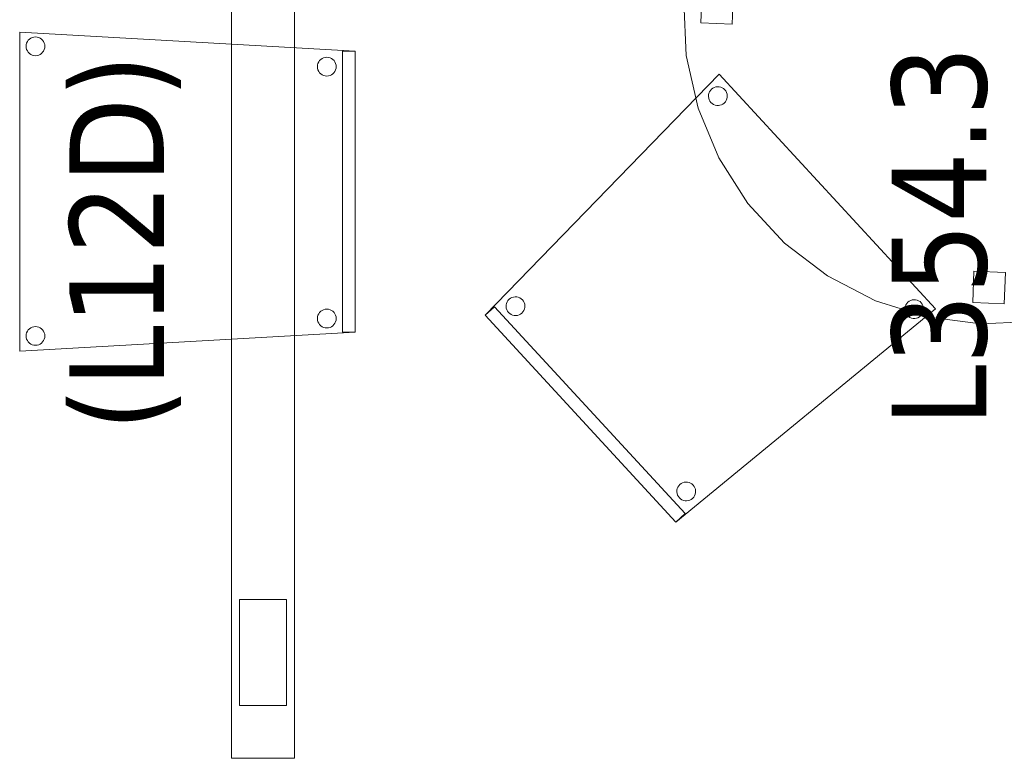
# Model space of a CAD drawing. Header units: metres. Extents: x 397.7 to 427.5, y 12.7 to 28.4.
# Tile 7 of 147: x 401.8 to 403.4, y 20.3 to 21.5. Entities that reach past the tile are written whole.
import ezdxf

# ---------------------------------------------------------------- set-up
doc = ezdxf.new("R2010")
doc.units = ezdxf.units.M
for name, color, linetype, lineweight in [('02_MOBILIARIO', 7, 'Continuous', 18), ('A-DETL-____-MBND', 7, 'Continuous', 18), ('A-DETL-GENF-OTLN', 7, 'Continuous', 18), ('E-LITE-EQPM-IDEN', 7, 'Continuous', 30)]:
    doc.layers.add(name, color=color, linetype=linetype, lineweight=lineweight)
doc.styles.add('Tahoma_4', font='tahoma.ttf', dxfattribs={"height": 0.15})

# ---------------------------------------------------------------- blocks, each defined once
blk = doc.blocks.new('Family - Cadira confident_P3-156578-06_ENLLUMENAT_P3')
at = {"layer": 'A-DETL-____-MBND', "color": 253, "true_color": 0xaaaaaa}
for p, q in [((0, 0.5065), (0.5326, 0.4765)), ((0, 0), (0, 0.5065)), ((0.5326, 0.4765), (0, 0.5065)), ((0, 0.5065), (0, 0)), ((0.0102, 0.4842), (0.0104, 0.4868)), ((0.0104, 0.4868), (0.0102, 0.4842)), ((0.0104, 0.4868), (0.0111, 0.4893)), ((0.0111, 0.4893), (0.0104, 0.4868)), ((0.0111, 0.4893), (0.0122, 0.4917)), ((0.0122, 0.4917), (0.0111, 0.4893)), ((0.0122, 0.4917), (0.0137, 0.4938)), ((0.0137, 0.4938), (0.0122, 0.4917)), ((0.0137, 0.4938), (0.0155, 0.4957)), ((0.0155, 0.4957), (0.0137, 0.4938)), ((0.0155, 0.4957), (0.0176, 0.4972)), ((0.0176, 0.4972), (0.0155, 0.4957)), ((0.0176, 0.4972), (0.02, 0.4983)), ((0.02, 0.4983), (0.0176, 0.4972)), ((0.02, 0.4983), (0.0225, 0.4989)), ((0.0225, 0.4989), (0.02, 0.4983)), ((0.0225, 0.4989), (0.0251, 0.4992)), ((0.0251, 0.4992), (0.0225, 0.4989)), ((0.0251, 0.4992), (0.0277, 0.4989)), ((0.0277, 0.4989), (0.0251, 0.4992)), ((0.0277, 0.4989), (0.0302, 0.4983)), ((0.0302, 0.4983), (0.0277, 0.4989)), ((0.0302, 0.4983), (0.0326, 0.4972)), ((0.0326, 0.4972), (0.0302, 0.4983)), ((0.0326, 0.4972), (0.0347, 0.4957)), ((0.0347, 0.4957), (0.0326, 0.4972)), ((0.0347, 0.4957), (0.0365, 0.4938)), ((0.0365, 0.4938), (0.0347, 0.4957)), ((0.0365, 0.4938), (0.038, 0.4917)), ((0.038, 0.4917), (0.0365, 0.4938)), ((0.038, 0.4917), (0.0391, 0.4893)), ((0.0391, 0.4893), (0.038, 0.4917)), ((0.0391, 0.4893), (0.0398, 0.4868)), ((0.0398, 0.4868), (0.0391, 0.4893)), ((0.0398, 0.4868), (0.04, 0.4842)), ((0.04, 0.4842), (0.0398, 0.4868)), ((0.0104, 0.4816), (0.0102, 0.4842)), ((0.0102, 0.4842), (0.0104, 0.4816)), ((0.0111, 0.4791), (0.0104, 0.4816)), ((0.0104, 0.4816), (0.0111, 0.4791)), ((0.0122, 0.4768), (0.0111, 0.4791)), ((0.0111, 0.4791), (0.0122, 0.4768)), ((0.0136, 0.4746), (0.0122, 0.4768)), ((0.0122, 0.4768), (0.0136, 0.4746)), ((0.0155, 0.4728), (0.0136, 0.4746)), ((0.0136, 0.4746), (0.0155, 0.4728)), ((0.0176, 0.4713), (0.0155, 0.4728)), ((0.0155, 0.4728), (0.0176, 0.4713)), ((0.02, 0.4702), (0.0176, 0.4713)), ((0.0176, 0.4713), (0.02, 0.4702)), ((0.0225, 0.4695), (0.02, 0.4702)), ((0.02, 0.4702), (0.0225, 0.4695)), ((0.0251, 0.4693), (0.0225, 0.4695)), ((0.0225, 0.4695), (0.0251, 0.4693)), ((0.0277, 0.4695), (0.0251, 0.4693)), ((0.0251, 0.4693), (0.0277, 0.4695)), ((0.0302, 0.4702), (0.0277, 0.4695)), ((0.0277, 0.4695), (0.0302, 0.4702)), ((0.0326, 0.4713), (0.0302, 0.4702)), ((0.0302, 0.4702), (0.0326, 0.4713)), ((0.0347, 0.4728), (0.0326, 0.4713)), ((0.0326, 0.4713), (0.0347, 0.4728)), ((0.0365, 0.4746), (0.0347, 0.4728)), ((0.0347, 0.4728), (0.0365, 0.4746)), ((0.038, 0.4767), (0.0365, 0.4746)), ((0.0365, 0.4746), (0.038, 0.4767)), ((0.0391, 0.4791), (0.038, 0.4767)), ((0.038, 0.4767), (0.0391, 0.4791)), ((0.0398, 0.4816), (0.0391, 0.4791)), ((0.0391, 0.4791), (0.0398, 0.4816)), ((0.04, 0.4842), (0.0398, 0.4816)), ((0.0398, 0.4816), (0.04, 0.4842)), ((0.5126, 0.03), (0.5126, 0.4765)), ((0.5126, 0.4765), (0.5326, 0.4765)), ((0.5126, 0.4765), (0.5126, 0.03)), ((0.5326, 0.4765), (0.5126, 0.4765)), ((0.5326, 0.4765), (0.5326, 0.03)), ((0.5326, 0.03), (0.5326, 0.4765)), ((0.5326, 0.4765), (0.5326, 0.03)), ((0.5326, 0.03), (0.5326, 0.4765)), ((0.4726, 0.4519), (0.4728, 0.4545)), ((0.4728, 0.4545), (0.4726, 0.4519)), ((0.4728, 0.4545), (0.4735, 0.457)), ((0.4735, 0.457), (0.4728, 0.4545)), ((0.4735, 0.457), (0.4746, 0.4593)), ((0.4746, 0.4593), (0.4735, 0.457)), ((0.4746, 0.4593), (0.4761, 0.4615)), ((0.4761, 0.4615), (0.4746, 0.4593)), ((0.4761, 0.4615), (0.4779, 0.4633)), ((0.4779, 0.4633), (0.4761, 0.4615)), ((0.4779, 0.4633), (0.48, 0.4648)), ((0.48, 0.4648), (0.4779, 0.4633)), ((0.48, 0.4648), (0.4824, 0.4659)), ((0.4824, 0.4659), (0.48, 0.4648)), ((0.4824, 0.4659), (0.4849, 0.4666)), ((0.4849, 0.4666), (0.4824, 0.4659)), ((0.4849, 0.4666), (0.4875, 0.4668)), ((0.4875, 0.4668), (0.4849, 0.4666)), ((0.4875, 0.4668), (0.4901, 0.4666)), ((0.4901, 0.4666), (0.4875, 0.4668)), ((0.4901, 0.4666), (0.4926, 0.4659)), ((0.4926, 0.4659), (0.4901, 0.4666)), ((0.4926, 0.4659), (0.495, 0.4648)), ((0.495, 0.4648), (0.4926, 0.4659)), ((0.495, 0.4648), (0.4971, 0.4633)), ((0.4971, 0.4633), (0.495, 0.4648)), ((0.4971, 0.4633), (0.499, 0.4615)), ((0.499, 0.4615), (0.4971, 0.4633)), ((0.499, 0.4615), (0.5004, 0.4593)), ((0.5004, 0.4593), (0.499, 0.4615)), ((0.5004, 0.4593), (0.5015, 0.457)), ((0.5015, 0.457), (0.5004, 0.4593)), ((0.5015, 0.457), (0.5022, 0.4544)), ((0.5022, 0.4544), (0.5015, 0.457)), ((0.5022, 0.4544), (0.5024, 0.4519)), ((0.5024, 0.4519), (0.5022, 0.4544)), ((0.4728, 0.4493), (0.4726, 0.4519)), ((0.4726, 0.4519), (0.4728, 0.4493)), ((0.4735, 0.4468), (0.4728, 0.4493)), ((0.4728, 0.4493), (0.4735, 0.4468)), ((0.4746, 0.4444), (0.4735, 0.4468)), ((0.4735, 0.4468), (0.4746, 0.4444)), ((0.4761, 0.4423), (0.4746, 0.4444)), ((0.4746, 0.4444), (0.4761, 0.4423)), ((0.4779, 0.4404), (0.4761, 0.4423)), ((0.4761, 0.4423), (0.4779, 0.4404)), ((0.48, 0.4389), (0.4779, 0.4404)), ((0.4779, 0.4404), (0.48, 0.4389)), ((0.4824, 0.4378), (0.48, 0.4389)), ((0.48, 0.4389), (0.4824, 0.4378)), ((0.4849, 0.4372), (0.4824, 0.4378)), ((0.4824, 0.4378), (0.4849, 0.4372)), ((0.4926, 0.4378), (0.4901, 0.4372)), ((0.4901, 0.4372), (0.4926, 0.4378)), ((0.495, 0.4389), (0.4926, 0.4378)), ((0.4926, 0.4378), (0.495, 0.4389)), ((0.4971, 0.4404), (0.495, 0.4389)), ((0.495, 0.4389), (0.4971, 0.4404)), ((0.4989, 0.4423), (0.4971, 0.4404)), ((0.4971, 0.4404), (0.4989, 0.4423)), ((0.5004, 0.4444), (0.4989, 0.4423)), ((0.4989, 0.4423), (0.5004, 0.4444)), ((0.5015, 0.4467), (0.5004, 0.4444)), ((0.5004, 0.4444), (0.5015, 0.4467)), ((0.5022, 0.4493), (0.5015, 0.4467)), ((0.5015, 0.4467), (0.5022, 0.4493)), ((0.5024, 0.4519), (0.5022, 0.4493)), ((0.5022, 0.4493), (0.5024, 0.4519)), ((0.4875, 0.4369), (0.4849, 0.4372)), ((0.4849, 0.4372), (0.4875, 0.4369)), ((0.4901, 0.4372), (0.4875, 0.4369)), ((0.4875, 0.4369), (0.4901, 0.4372)), ((0.4761, 0.0615), (0.4779, 0.0633)), ((0.4779, 0.0633), (0.4761, 0.0615)), ((0.4779, 0.0633), (0.48, 0.0648)), ((0.48, 0.0648), (0.4779, 0.0633)), ((0.48, 0.0648), (0.4824, 0.0659)), ((0.4824, 0.0659), (0.48, 0.0648)), ((0.4824, 0.0659), (0.4849, 0.0666)), ((0.4849, 0.0666), (0.4824, 0.0659)), ((0.4849, 0.0666), (0.4875, 0.0668)), ((0.4875, 0.0668), (0.4849, 0.0666)), ((0.4875, 0.0668), (0.4901, 0.0666)), ((0.4901, 0.0666), (0.4875, 0.0668)), ((0.4901, 0.0666), (0.4926, 0.0659)), ((0.4926, 0.0659), (0.4901, 0.0666)), ((0.4926, 0.0659), (0.495, 0.0648)), ((0.495, 0.0648), (0.4926, 0.0659)), ((0.495, 0.0648), (0.4971, 0.0633)), ((0.4971, 0.0633), (0.495, 0.0648)), ((0.4971, 0.0633), (0.499, 0.0615)), ((0.499, 0.0615), (0.4971, 0.0633)), ((0.4726, 0.0519), (0.4728, 0.0545)), ((0.4728, 0.0545), (0.4726, 0.0519)), ((0.4728, 0.0493), (0.4726, 0.0519)), ((0.4726, 0.0519), (0.4728, 0.0493)), ((0.4728, 0.0545), (0.4735, 0.057)), ((0.4735, 0.057), (0.4728, 0.0545)), ((0.4735, 0.0468), (0.4728, 0.0493)), ((0.4728, 0.0493), (0.4735, 0.0468)), ((0.4735, 0.057), (0.4746, 0.0593)), ((0.4746, 0.0593), (0.4735, 0.057)), ((0.4746, 0.0593), (0.4761, 0.0615)), ((0.4761, 0.0615), (0.4746, 0.0593)), ((0.499, 0.0615), (0.5004, 0.0593)), ((0.5004, 0.0593), (0.499, 0.0615)), ((0.5004, 0.0593), (0.5015, 0.057)), ((0.5015, 0.057), (0.5004, 0.0593)), ((0.5015, 0.057), (0.5022, 0.0544)), ((0.5022, 0.0544), (0.5015, 0.057)), ((0.5022, 0.0493), (0.5015, 0.0467)), ((0.5015, 0.0467), (0.5022, 0.0493)), ((0.5022, 0.0544), (0.5024, 0.0519)), ((0.5024, 0.0519), (0.5022, 0.0544)), ((0.5024, 0.0519), (0.5022, 0.0493)), ((0.5022, 0.0493), (0.5024, 0.0519)), ((0.0111, 0.0293), (0.0122, 0.0317)), ((0.0122, 0.0317), (0.0111, 0.0293)), ((0.0122, 0.0317), (0.0137, 0.0338)), ((0.0137, 0.0338), (0.0122, 0.0317)), ((0.0137, 0.0338), (0.0155, 0.0357)), ((0.0155, 0.0357), (0.0137, 0.0338)), ((0.0155, 0.0357), (0.0176, 0.0372)), ((0.0176, 0.0372), (0.0155, 0.0357)), ((0.0176, 0.0372), (0.02, 0.0383)), ((0.02, 0.0383), (0.0176, 0.0372)), ((0.02, 0.0383), (0.0225, 0.0389)), ((0.0225, 0.0389), (0.02, 0.0383)), ((0.0225, 0.0389), (0.0251, 0.0392)), ((0.0251, 0.0392), (0.0225, 0.0389)), ((0.0251, 0.0392), (0.0277, 0.0389)), ((0.0277, 0.0389), (0.0251, 0.0392)), ((0.0277, 0.0389), (0.0302, 0.0383)), ((0.0302, 0.0383), (0.0277, 0.0389)), ((0.0302, 0.0383), (0.0326, 0.0372)), ((0.0326, 0.0372), (0.0302, 0.0383)), ((0.0326, 0.0372), (0.0347, 0.0357)), ((0.0347, 0.0357), (0.0326, 0.0372)), ((0.0347, 0.0357), (0.0365, 0.0338)), ((0.0365, 0.0338), (0.0347, 0.0357)), ((0.0365, 0.0338), (0.038, 0.0317)), ((0.038, 0.0317), (0.0365, 0.0338)), ((0.038, 0.0317), (0.0391, 0.0293)), ((0.0391, 0.0293), (0.038, 0.0317)), ((0.4746, 0.0444), (0.4735, 0.0468)), ((0.4735, 0.0468), (0.4746, 0.0444)), ((0.4761, 0.0423), (0.4746, 0.0444)), ((0.4746, 0.0444), (0.4761, 0.0423)), ((0.4779, 0.0404), (0.4761, 0.0423)), ((0.4761, 0.0423), (0.4779, 0.0404)), ((0.48, 0.0389), (0.4779, 0.0404)), ((0.4779, 0.0404), (0.48, 0.0389)), ((0.4824, 0.0378), (0.48, 0.0389)), ((0.48, 0.0389), (0.4824, 0.0378)), ((0.4849, 0.0372), (0.4824, 0.0378)), ((0.4824, 0.0378), (0.4849, 0.0372)), ((0.4875, 0.0369), (0.4849, 0.0372)), ((0.4849, 0.0372), (0.4875, 0.0369)), ((0.4901, 0.0372), (0.4875, 0.0369)), ((0.4875, 0.0369), (0.4901, 0.0372)), ((0.4926, 0.0378), (0.4901, 0.0372)), ((0.4901, 0.0372), (0.4926, 0.0378)), ((0.495, 0.0389), (0.4926, 0.0378)), ((0.4926, 0.0378), (0.495, 0.0389)), ((0.4971, 0.0404), (0.495, 0.0389)), ((0.495, 0.0389), (0.4971, 0.0404)), ((0.4989, 0.0423), (0.4971, 0.0404)), ((0.4971, 0.0404), (0.4989, 0.0423)), ((0.5004, 0.0444), (0.4989, 0.0423)), ((0.4989, 0.0423), (0.5004, 0.0444)), ((0.5015, 0.0467), (0.5004, 0.0444)), ((0.5004, 0.0444), (0.5015, 0.0467)), ((0.5326, 0.03), (0, 0)), ((0, 0), (0.5326, 0.03)), ((0.0102, 0.0242), (0.0104, 0.0268)), ((0.0104, 0.0268), (0.0102, 0.0242)), ((0.0104, 0.0216), (0.0102, 0.0242)), ((0.0102, 0.0242), (0.0104, 0.0216)), ((0.0104, 0.0268), (0.0111, 0.0293)), ((0.0111, 0.0293), (0.0104, 0.0268)), ((0.0111, 0.0191), (0.0104, 0.0216)), ((0.0104, 0.0216), (0.0111, 0.0191)), ((0.0122, 0.0168), (0.0111, 0.0191)), ((0.0111, 0.0191), (0.0122, 0.0168)), ((0.0136, 0.0146), (0.0122, 0.0168)), ((0.0122, 0.0168), (0.0136, 0.0146)), ((0.038, 0.0167), (0.0365, 0.0146)), ((0.0365, 0.0146), (0.038, 0.0167)), ((0.0391, 0.0191), (0.038, 0.0167)), ((0.038, 0.0167), (0.0391, 0.0191)), ((0.0391, 0.0293), (0.0398, 0.0268)), ((0.0398, 0.0268), (0.0391, 0.0293)), ((0.0398, 0.0216), (0.0391, 0.0191)), ((0.0391, 0.0191), (0.0398, 0.0216)), ((0.0398, 0.0268), (0.04, 0.0242)), ((0.04, 0.0242), (0.0398, 0.0268)), ((0.04, 0.0242), (0.0398, 0.0216)), ((0.0398, 0.0216), (0.04, 0.0242)), ((0.5326, 0.03), (0.5126, 0.03)), ((0.5126, 0.03), (0.5326, 0.03)), ((0.0155, 0.0128), (0.0136, 0.0146)), ((0.0136, 0.0146), (0.0155, 0.0128)), ((0.0176, 0.0113), (0.0155, 0.0128)), ((0.0155, 0.0128), (0.0176, 0.0113)), ((0.02, 0.0102), (0.0176, 0.0113)), ((0.0176, 0.0113), (0.02, 0.0102)), ((0.0225, 0.0095), (0.02, 0.0102)), ((0.02, 0.0102), (0.0225, 0.0095)), ((0.0251, 0.0093), (0.0225, 0.0095)), ((0.0225, 0.0095), (0.0251, 0.0093)), ((0.0277, 0.0095), (0.0251, 0.0093)), ((0.0251, 0.0093), (0.0277, 0.0095)), ((0.0302, 0.0102), (0.0277, 0.0095)), ((0.0277, 0.0095), (0.0302, 0.0102)), ((0.0326, 0.0113), (0.0302, 0.0102)), ((0.0302, 0.0102), (0.0326, 0.0113)), ((0.0347, 0.0128), (0.0326, 0.0113)), ((0.0326, 0.0113), (0.0347, 0.0128)), ((0.0365, 0.0146), (0.0347, 0.0128)), ((0.0347, 0.0128), (0.0365, 0.0146))]:
    blk.add_line(p, q, dxfattribs=at)
blk = doc.blocks.new('Family - Cadira confident_P3-156783-06_ENLLUMENAT_P3')
at = {"layer": 'A-DETL-____-MBND', "color": 253, "true_color": 0xaaaaaa}
for p, q in [((0, 0.3284), (0.3713, 0.7113)), ((0.3713, 0.7113), (0, 0.3284)), ((0.3713, 0.7113), (0.7146, 0.3389)), ((0.7146, 0.3389), (0.3713, 0.7113)), ((0.3592, 0.6875), (0.3612, 0.6891)), ((0.3612, 0.6891), (0.3592, 0.6875)), ((0.3612, 0.6891), (0.3635, 0.6903)), ((0.3635, 0.6903), (0.3612, 0.6891)), ((0.3635, 0.6903), (0.366, 0.6911)), ((0.366, 0.6911), (0.3635, 0.6903)), ((0.366, 0.6911), (0.3686, 0.6914)), ((0.3686, 0.6914), (0.366, 0.6911)), ((0.3686, 0.6914), (0.3712, 0.6913)), ((0.3712, 0.6913), (0.3686, 0.6914)), ((0.3712, 0.6913), (0.3738, 0.6908)), ((0.3738, 0.6908), (0.3712, 0.6913)), ((0.3738, 0.6908), (0.3762, 0.6898)), ((0.3762, 0.6898), (0.3738, 0.6908)), ((0.3762, 0.6898), (0.3784, 0.6884)), ((0.3784, 0.6884), (0.3762, 0.6898)), ((0.3784, 0.6884), (0.3803, 0.6866)), ((0.3803, 0.6866), (0.3784, 0.6884)), ((0.3544, 0.6758), (0.3545, 0.6784)), ((0.3545, 0.6784), (0.3544, 0.6758)), ((0.3547, 0.6733), (0.3544, 0.6758)), ((0.3544, 0.6758), (0.3547, 0.6733)), ((0.3545, 0.6784), (0.355, 0.681)), ((0.355, 0.681), (0.3545, 0.6784)), ((0.3555, 0.6708), (0.3547, 0.6733)), ((0.3547, 0.6733), (0.3555, 0.6708)), ((0.355, 0.681), (0.356, 0.6834)), ((0.356, 0.6834), (0.355, 0.681)), ((0.356, 0.6834), (0.3574, 0.6856)), ((0.3574, 0.6856), (0.356, 0.6834)), ((0.3574, 0.6856), (0.3592, 0.6875)), ((0.3592, 0.6875), (0.3574, 0.6856)), ((0.3803, 0.6866), (0.3819, 0.6846)), ((0.3819, 0.6846), (0.3803, 0.6866)), ((0.3819, 0.6846), (0.3831, 0.6823)), ((0.3831, 0.6823), (0.3819, 0.6846)), ((0.3836, 0.6721), (0.3826, 0.6697)), ((0.3826, 0.6697), (0.3836, 0.6721)), ((0.3831, 0.6823), (0.3839, 0.6798)), ((0.3839, 0.6798), (0.3831, 0.6823)), ((0.3841, 0.6746), (0.3836, 0.6721)), ((0.3836, 0.6721), (0.3841, 0.6746)), ((0.3839, 0.6798), (0.3842, 0.6772)), ((0.3842, 0.6772), (0.3839, 0.6798)), ((0.3842, 0.6772), (0.3841, 0.6746)), ((0.3841, 0.6746), (0.3842, 0.6772)), ((0.3567, 0.6685), (0.3555, 0.6708)), ((0.3555, 0.6708), (0.3567, 0.6685)), ((0.3583, 0.6664), (0.3567, 0.6685)), ((0.3567, 0.6685), (0.3583, 0.6664)), ((0.3602, 0.6647), (0.3583, 0.6664)), ((0.3583, 0.6664), (0.3602, 0.6647)), ((0.3624, 0.6633), (0.3602, 0.6647)), ((0.3602, 0.6647), (0.3624, 0.6633)), ((0.3648, 0.6623), (0.3624, 0.6633)), ((0.3624, 0.6633), (0.3648, 0.6623)), ((0.3674, 0.6617), (0.3648, 0.6623)), ((0.3648, 0.6623), (0.3674, 0.6617)), ((0.37, 0.6616), (0.3674, 0.6617)), ((0.3674, 0.6617), (0.37, 0.6616)), ((0.3726, 0.6619), (0.37, 0.6616)), ((0.37, 0.6616), (0.3726, 0.6619)), ((0.375, 0.6627), (0.3726, 0.6619)), ((0.3726, 0.6619), (0.375, 0.6627)), ((0.3773, 0.6639), (0.375, 0.6627)), ((0.375, 0.6627), (0.3773, 0.6639)), ((0.3794, 0.6655), (0.3773, 0.6639)), ((0.3773, 0.6639), (0.3794, 0.6655)), ((0.3812, 0.6675), (0.3794, 0.6655)), ((0.3794, 0.6655), (0.3812, 0.6675)), ((0.3826, 0.6697), (0.3812, 0.6675)), ((0.3812, 0.6675), (0.3826, 0.6697)), ((0.0331, 0.3422), (0.0332, 0.3448)), ((0.0332, 0.3448), (0.0331, 0.3422)), ((0.0332, 0.3448), (0.0337, 0.3473)), ((0.0337, 0.3473), (0.0332, 0.3448)), ((0.0337, 0.3473), (0.0347, 0.3497)), ((0.0347, 0.3497), (0.0337, 0.3473)), ((0.0347, 0.3497), (0.0361, 0.3519)), ((0.0361, 0.3519), (0.0347, 0.3497)), ((0.0361, 0.3519), (0.0379, 0.3538)), ((0.0379, 0.3538), (0.0361, 0.3519)), ((0.0379, 0.3538), (0.0399, 0.3554)), ((0.0399, 0.3554), (0.0379, 0.3538)), ((0.0399, 0.3554), (0.0422, 0.3566)), ((0.0422, 0.3566), (0.0399, 0.3554)), ((0.0422, 0.3566), (0.0447, 0.3574)), ((0.0447, 0.3574), (0.0422, 0.3566)), ((0.0447, 0.3574), (0.0473, 0.3578)), ((0.0473, 0.3578), (0.0447, 0.3574)), ((0.0473, 0.3578), (0.0499, 0.3577)), ((0.0499, 0.3577), (0.0473, 0.3578)), ((0.0499, 0.3577), (0.0524, 0.3571)), ((0.0524, 0.3571), (0.0499, 0.3577)), ((0.0524, 0.3571), (0.0549, 0.3561)), ((0.0549, 0.3561), (0.0524, 0.3571)), ((0.0549, 0.3561), (0.0571, 0.3547)), ((0.0571, 0.3547), (0.0549, 0.3561)), ((0.0571, 0.3547), (0.059, 0.353)), ((0.059, 0.353), (0.0571, 0.3547)), ((0.059, 0.353), (0.0606, 0.3509)), ((0.0606, 0.3509), (0.059, 0.353)), ((0.0606, 0.3509), (0.0618, 0.3486)), ((0.0618, 0.3486), (0.0606, 0.3509)), ((0.0618, 0.3486), (0.0626, 0.3461)), ((0.0626, 0.3461), (0.0618, 0.3486)), ((0.0626, 0.3461), (0.0629, 0.3435)), ((0.0629, 0.3435), (0.0626, 0.3461)), ((0.6668, 0.3427), (0.6678, 0.3451)), ((0.6678, 0.3451), (0.6668, 0.3427)), ((0.6678, 0.3451), (0.6691, 0.3473)), ((0.6691, 0.3473), (0.6678, 0.3451)), ((0.6691, 0.3473), (0.6709, 0.3492)), ((0.6709, 0.3492), (0.6691, 0.3473)), ((0.6709, 0.3492), (0.673, 0.3508)), ((0.673, 0.3508), (0.6709, 0.3492)), ((0.673, 0.3508), (0.6753, 0.352)), ((0.6753, 0.352), (0.673, 0.3508)), ((0.6753, 0.352), (0.6778, 0.3528)), ((0.6778, 0.3528), (0.6753, 0.352)), ((0.6778, 0.3528), (0.6803, 0.3532)), ((0.6803, 0.3532), (0.6778, 0.3528)), ((0.6803, 0.3532), (0.6829, 0.3531)), ((0.6829, 0.3531), (0.6803, 0.3532)), ((0.6829, 0.3531), (0.6855, 0.3525)), ((0.6855, 0.3525), (0.6829, 0.3531)), ((0.6855, 0.3525), (0.6879, 0.3515)), ((0.6879, 0.3515), (0.6855, 0.3525)), ((0.6879, 0.3515), (0.6901, 0.3501)), ((0.6901, 0.3501), (0.6879, 0.3515)), ((0.6901, 0.3501), (0.692, 0.3484)), ((0.692, 0.3484), (0.6901, 0.3501)), ((0.692, 0.3484), (0.6936, 0.3463)), ((0.6936, 0.3463), (0.692, 0.3484)), ((0.6936, 0.3463), (0.6948, 0.344)), ((0.6948, 0.344), (0.6936, 0.3463)), ((0.6948, 0.344), (0.6956, 0.3415)), ((0.6956, 0.3415), (0.6948, 0.344)), ((0, 0.3284), (0.0147, 0.3419)), ((0.0147, 0.3419), (0, 0.3284)), ((0.3026, 0), (0, 0.3284)), ((0, 0.3284), (0.3026, 0)), ((0.3026, 0), (0, 0.3284)), ((0, 0.3284), (0.3026, 0)), ((0.0147, 0.3419), (0.3173, 0.0136)), ((0.3173, 0.0136), (0.0147, 0.3419)), ((0.0334, 0.3396), (0.0331, 0.3422)), ((0.0331, 0.3422), (0.0334, 0.3396)), ((0.0342, 0.3371), (0.0334, 0.3396)), ((0.0334, 0.3396), (0.0342, 0.3371)), ((0.0354, 0.3348), (0.0342, 0.3371)), ((0.0342, 0.3371), (0.0354, 0.3348)), ((0.037, 0.3327), (0.0354, 0.3348)), ((0.0354, 0.3348), (0.037, 0.3327)), ((0.0389, 0.331), (0.037, 0.3327)), ((0.037, 0.3327), (0.0389, 0.331)), ((0.0411, 0.3296), (0.0389, 0.331)), ((0.0389, 0.331), (0.0411, 0.3296)), ((0.0435, 0.3286), (0.0411, 0.3296)), ((0.0411, 0.3296), (0.0435, 0.3286)), ((0.0461, 0.328), (0.0435, 0.3286)), ((0.0435, 0.3286), (0.0461, 0.328)), ((0.0512, 0.3283), (0.0487, 0.3279)), ((0.0487, 0.3279), (0.0512, 0.3283)), ((0.0537, 0.3291), (0.0512, 0.3283)), ((0.0512, 0.3283), (0.0537, 0.3291)), ((0.056, 0.3303), (0.0537, 0.3291)), ((0.0537, 0.3291), (0.056, 0.3303)), ((0.0581, 0.3318), (0.056, 0.3303)), ((0.056, 0.3303), (0.0581, 0.3318)), ((0.0599, 0.3338), (0.0581, 0.3318)), ((0.0581, 0.3318), (0.0599, 0.3338)), ((0.0612, 0.336), (0.0599, 0.3338)), ((0.0599, 0.3338), (0.0612, 0.336)), ((0.0622, 0.3384), (0.0612, 0.336)), ((0.0612, 0.336), (0.0622, 0.3384)), ((0.0628, 0.3409), (0.0622, 0.3384)), ((0.0622, 0.3384), (0.0628, 0.3409)), ((0.0629, 0.3435), (0.0628, 0.3409)), ((0.0628, 0.3409), (0.0629, 0.3435)), ((0.7146, 0.3389), (0.3026, 0)), ((0.3026, 0), (0.7146, 0.3389)), ((0.6661, 0.3376), (0.6662, 0.3402)), ((0.6662, 0.3402), (0.6661, 0.3376)), ((0.6664, 0.335), (0.6661, 0.3376)), ((0.6661, 0.3376), (0.6664, 0.335)), ((0.6662, 0.3402), (0.6668, 0.3427)), ((0.6668, 0.3427), (0.6662, 0.3402)), ((0.6672, 0.3325), (0.6664, 0.335)), ((0.6664, 0.335), (0.6672, 0.3325)), ((0.6684, 0.3302), (0.6672, 0.3325)), ((0.6672, 0.3325), (0.6684, 0.3302)), ((0.67, 0.3281), (0.6684, 0.3302)), ((0.6684, 0.3302), (0.67, 0.3281)), ((0.6929, 0.3292), (0.6911, 0.3273)), ((0.6911, 0.3273), (0.6929, 0.3292)), ((0.6943, 0.3314), (0.6929, 0.3292)), ((0.6929, 0.3292), (0.6943, 0.3314)), ((0.6953, 0.3338), (0.6943, 0.3314)), ((0.6943, 0.3314), (0.6953, 0.3338)), ((0.6958, 0.3363), (0.6953, 0.3338)), ((0.6953, 0.3338), (0.6958, 0.3363)), ((0.6956, 0.3415), (0.6959, 0.3389)), ((0.6959, 0.3389), (0.6956, 0.3415)), ((0.6959, 0.3389), (0.6958, 0.3363)), ((0.6958, 0.3363), (0.6959, 0.3389)), ((0.0487, 0.3279), (0.0461, 0.328)), ((0.0461, 0.328), (0.0487, 0.3279)), ((0.672, 0.3264), (0.67, 0.3281)), ((0.67, 0.3281), (0.672, 0.3264)), ((0.6742, 0.325), (0.672, 0.3264)), ((0.672, 0.3264), (0.6742, 0.325)), ((0.6766, 0.324), (0.6742, 0.325)), ((0.6742, 0.325), (0.6766, 0.324)), ((0.6791, 0.3234), (0.6766, 0.324)), ((0.6766, 0.324), (0.6791, 0.3234)), ((0.6817, 0.3233), (0.6791, 0.3234)), ((0.6791, 0.3234), (0.6817, 0.3233)), ((0.6843, 0.3237), (0.6817, 0.3233)), ((0.6817, 0.3233), (0.6843, 0.3237)), ((0.6868, 0.3245), (0.6843, 0.3237)), ((0.6843, 0.3237), (0.6868, 0.3245)), ((0.6891, 0.3257), (0.6868, 0.3245)), ((0.6868, 0.3245), (0.6891, 0.3257)), ((0.6911, 0.3273), (0.6891, 0.3257)), ((0.6891, 0.3257), (0.6911, 0.3273)), ((0.3133, 0.0625), (0.3158, 0.0633)), ((0.3158, 0.0633), (0.3133, 0.0625)), ((0.3158, 0.0633), (0.3184, 0.0636)), ((0.3184, 0.0636), (0.3158, 0.0633)), ((0.3184, 0.0636), (0.321, 0.0635)), ((0.321, 0.0635), (0.3184, 0.0636)), ((0.321, 0.0635), (0.3235, 0.0629)), ((0.3235, 0.0629), (0.321, 0.0635)), ((0.3235, 0.0629), (0.3259, 0.062)), ((0.3259, 0.062), (0.3235, 0.0629)), ((0.3041, 0.048), (0.3042, 0.0506)), ((0.3042, 0.0506), (0.3041, 0.048)), ((0.3045, 0.0454), (0.3041, 0.048)), ((0.3041, 0.048), (0.3045, 0.0454)), ((0.3042, 0.0506), (0.3048, 0.0532)), ((0.3048, 0.0532), (0.3042, 0.0506)), ((0.3048, 0.0532), (0.3058, 0.0556)), ((0.3058, 0.0556), (0.3048, 0.0532)), ((0.3058, 0.0556), (0.3072, 0.0578)), ((0.3072, 0.0578), (0.3058, 0.0556)), ((0.3072, 0.0578), (0.3089, 0.0597)), ((0.3089, 0.0597), (0.3072, 0.0578)), ((0.3089, 0.0597), (0.311, 0.0613)), ((0.311, 0.0613), (0.3089, 0.0597)), ((0.311, 0.0613), (0.3133, 0.0625)), ((0.3133, 0.0625), (0.311, 0.0613)), ((0.3259, 0.062), (0.3281, 0.0606)), ((0.3281, 0.0606), (0.3259, 0.062)), ((0.3281, 0.0606), (0.33, 0.0588)), ((0.33, 0.0588), (0.3281, 0.0606)), ((0.33, 0.0588), (0.3316, 0.0567)), ((0.3316, 0.0567), (0.33, 0.0588)), ((0.3316, 0.0567), (0.3328, 0.0544)), ((0.3328, 0.0544), (0.3316, 0.0567)), ((0.3328, 0.0544), (0.3336, 0.052)), ((0.3336, 0.052), (0.3328, 0.0544)), ((0.3336, 0.052), (0.334, 0.0494)), ((0.334, 0.0494), (0.3336, 0.052)), ((0.334, 0.0494), (0.3339, 0.0468)), ((0.3339, 0.0468), (0.334, 0.0494)), ((0.3053, 0.0429), (0.3045, 0.0454)), ((0.3045, 0.0454), (0.3053, 0.0429)), ((0.3065, 0.0406), (0.3053, 0.0429)), ((0.3053, 0.0429), (0.3065, 0.0406)), ((0.3081, 0.0386), (0.3065, 0.0406)), ((0.3065, 0.0406), (0.3081, 0.0386)), ((0.31, 0.0368), (0.3081, 0.0386)), ((0.3081, 0.0386), (0.31, 0.0368)), ((0.3122, 0.0354), (0.31, 0.0368)), ((0.31, 0.0368), (0.3122, 0.0354)), ((0.3146, 0.0344), (0.3122, 0.0354)), ((0.3122, 0.0354), (0.3146, 0.0344)), ((0.3171, 0.0339), (0.3146, 0.0344)), ((0.3146, 0.0344), (0.3171, 0.0339)), ((0.3197, 0.0338), (0.3171, 0.0339)), ((0.3171, 0.0339), (0.3197, 0.0338)), ((0.3223, 0.0341), (0.3197, 0.0338)), ((0.3197, 0.0338), (0.3223, 0.0341)), ((0.3248, 0.0349), (0.3223, 0.0341)), ((0.3223, 0.0341), (0.3248, 0.0349)), ((0.3271, 0.0361), (0.3248, 0.0349)), ((0.3248, 0.0349), (0.3271, 0.0361)), ((0.3292, 0.0377), (0.3271, 0.0361)), ((0.3271, 0.0361), (0.3292, 0.0377)), ((0.3309, 0.0396), (0.3292, 0.0377)), ((0.3292, 0.0377), (0.3309, 0.0396)), ((0.3323, 0.0418), (0.3309, 0.0396)), ((0.3309, 0.0396), (0.3323, 0.0418)), ((0.3333, 0.0442), (0.3323, 0.0418)), ((0.3323, 0.0418), (0.3333, 0.0442)), ((0.3339, 0.0468), (0.3333, 0.0442)), ((0.3333, 0.0442), (0.3339, 0.0468)), ((0.3173, 0.0136), (0.3026, 0)), ((0.3026, 0), (0.3173, 0.0136))]:
    blk.add_line(p, q, dxfattribs=at)
blk = doc.blocks.new('Family - Taula D100_P3-156821-06_ENLLUMENAT_P3')
at = {"layer": 'A-DETL-____-MBND', "color": 253, "true_color": 0xaaaaaa}
for p, q in [((0.3425, 0.9602), (0.4262, 0.979)), ((0.4262, 0.979), (0.3425, 0.9602)), ((0.4262, 0.979), (0.5118, 0.9829)), ((0.5118, 0.9829), (0.4262, 0.979)), ((0.5118, 0.9829), (0.5968, 0.9719)), ((0.5968, 0.9719), (0.5118, 0.9829)), ((0.5968, 0.9719), (0.6787, 0.9463)), ((0.6787, 0.9463), (0.5968, 0.9719)), ((0.2634, 0.9273), (0.3425, 0.9602)), ((0.3425, 0.9602), (0.2634, 0.9273)), ((0.4869, 0.9057), (0.489, 0.9557)), ((0.489, 0.9557), (0.4869, 0.9057)), ((0.489, 0.9557), (0.5389, 0.9536)), ((0.5389, 0.9536), (0.489, 0.9557)), ((0.5389, 0.9536), (0.5369, 0.9037)), ((0.5369, 0.9037), (0.5389, 0.9536)), ((0.6787, 0.9463), (0.7548, 0.9069)), ((0.7548, 0.9069), (0.6787, 0.9463)), ((0.1912, 0.881), (0.2634, 0.9273)), ((0.2634, 0.9273), (0.1912, 0.881)), ((0.7548, 0.9069), (0.823, 0.8549)), ((0.823, 0.8549), (0.7548, 0.9069)), ((0.5369, 0.9037), (0.4869, 0.9057)), ((0.4869, 0.9057), (0.5369, 0.9037)), ((0.1281, 0.823), (0.1912, 0.881)), ((0.1912, 0.881), (0.1281, 0.823)), ((0.823, 0.8549), (0.881, 0.7918)), ((0.881, 0.7918), (0.823, 0.8549)), ((0.076, 0.7548), (0.1281, 0.823)), ((0.1281, 0.823), (0.076, 0.7548)), ((0.881, 0.7918), (0.9273, 0.7196)), ((0.9273, 0.7196), (0.881, 0.7918)), ((0.0366, 0.6787), (0.076, 0.7548)), ((0.076, 0.7548), (0.0366, 0.6787)), ((0.9273, 0.7196), (0.9602, 0.6404)), ((0.9602, 0.6404), (0.9273, 0.7196)), ((0.011, 0.5968), (0.0366, 0.6787)), ((0.0366, 0.6787), (0.011, 0.5968)), ((0.9602, 0.6404), (0.979, 0.5568)), ((0.979, 0.5568), (0.9602, 0.6404)), ((0, 0.5118), (0.011, 0.5968)), ((0.011, 0.5968), (0, 0.5118)), ((0.979, 0.5568), (0.9829, 0.4711)), ((0.9829, 0.4711), (0.979, 0.5568)), ((0.0269, 0.4781), (0.0289, 0.5281)), ((0.0289, 0.5281), (0.0269, 0.4781)), ((0.0289, 0.5281), (0.0789, 0.526)), ((0.0789, 0.526), (0.0289, 0.5281)), ((0.0789, 0.526), (0.0768, 0.476)), ((0.0768, 0.476), (0.0789, 0.526)), ((0.0039, 0.4262), (0, 0.5118)), ((0, 0.5118), (0.0039, 0.4262)), ((0.9089, 0.4608), (0.9109, 0.5108)), ((0.9109, 0.5108), (0.9089, 0.4608)), ((0.9109, 0.5108), (0.9609, 0.5087)), ((0.9609, 0.5087), (0.9109, 0.5108)), ((0.9609, 0.5087), (0.9588, 0.4587)), ((0.9588, 0.4587), (0.9609, 0.5087)), ((0.0768, 0.476), (0.0269, 0.4781)), ((0.0269, 0.4781), (0.0768, 0.476)), ((0.9829, 0.4711), (0.9719, 0.3861)), ((0.9719, 0.3861), (0.9829, 0.4711)), ((0.9588, 0.4587), (0.9089, 0.4608)), ((0.9089, 0.4608), (0.9588, 0.4587)), ((0.0227, 0.3425), (0.0039, 0.4262)), ((0.0039, 0.4262), (0.0227, 0.3425)), ((0.9719, 0.3861), (0.9463, 0.3042)), ((0.9463, 0.3042), (0.9719, 0.3861)), ((0.0557, 0.2634), (0.0227, 0.3425)), ((0.0227, 0.3425), (0.0557, 0.2634)), ((0.9463, 0.3042), (0.9069, 0.2281)), ((0.9069, 0.2281), (0.9463, 0.3042)), ((0.1019, 0.1912), (0.0557, 0.2634)), ((0.0557, 0.2634), (0.1019, 0.1912)), ((0.9069, 0.2281), (0.8549, 0.16)), ((0.8549, 0.16), (0.9069, 0.2281)), ((0.16, 0.1281), (0.1019, 0.1912)), ((0.1019, 0.1912), (0.16, 0.1281)), ((0.8549, 0.16), (0.7918, 0.1019)), ((0.7918, 0.1019), (0.8549, 0.16)), ((0.2281, 0.076), (0.16, 0.1281)), ((0.16, 0.1281), (0.2281, 0.076)), ((0.7918, 0.1019), (0.7196, 0.0557)), ((0.7196, 0.0557), (0.7918, 0.1019)), ((0.4586, 0.0338), (0.4607, 0.0837)), ((0.4607, 0.0837), (0.4586, 0.0338)), ((0.4607, 0.0837), (0.5107, 0.0817)), ((0.5107, 0.0817), (0.4607, 0.0837)), ((0.5107, 0.0817), (0.5086, 0.0317)), ((0.5086, 0.0317), (0.5107, 0.0817)), ((0.3042, 0.0366), (0.2281, 0.076)), ((0.2281, 0.076), (0.3042, 0.0366)), ((0.7196, 0.0557), (0.6404, 0.0227)), ((0.6404, 0.0227), (0.7196, 0.0557)), ((0.3861, 0.011), (0.3042, 0.0366)), ((0.3042, 0.0366), (0.3861, 0.011)), ((0.5086, 0.0317), (0.4586, 0.0338)), ((0.4586, 0.0338), (0.5086, 0.0317)), ((0.6404, 0.0227), (0.5568, 0.0039)), ((0.5568, 0.0039), (0.6404, 0.0227)), ((0.4711, 0), (0.3861, 0.011)), ((0.3861, 0.011), (0.4711, 0)), ((0.5568, 0.0039), (0.4711, 0)), ((0.4711, 0), (0.5568, 0.0039))]:
    blk.add_line(p, q, dxfattribs=at)
blk = doc.blocks.new('LONDR55-XX_ZZ-ARQ-CAA-M3D-Londres55_ifc-1-06_ENLLUMENAT_P3')
at = {"layer": '02_MOBILIARIO', "color": 253, "lineweight": 18, "true_color": 0xaaaaaa}
for name, p in [('Family - Taula D100_P3-156821-06_ENLLUMENAT_P3', (402.8717, 20.9944)), ('Family - Cadira confident_P3-156578-06_ENLLUMENAT_P3', (401.8176, 20.9509)), ('Family - Cadira confident_P3-156783-06_ENLLUMENAT_P3', (402.5566, 20.6795))]:
    blk.add_blockref(name, p, dxfattribs=at)
blk = doc.blocks.new('ZYR_06_02_05 LLuminària Suspesa - L 12 D-850702-06_ENLLUMENAT_P3')
at = {"layer": 'A-DETL-GENF-OTLN', "color": 92, "true_color": 0x00c400}
for p, q in [((-0.84, 0.05), (0.84, 0.05)), ((-0.84, -0.05), (-0.84, 0.05)), ((0.84, 0.05), (0.84, -0.05)), ((-0.756, 0.0375), (-0.588, 0.0375)), ((-0.756, -0.0375), (-0.756, 0.0375)), ((-0.588, 0.0375), (-0.588, -0.0375)), ((0.588, 0.0375), (0.756, 0.0375)), ((0.588, -0.0375), (0.588, 0.0375)), ((0.756, 0.0375), (0.756, -0.0375)), ((-0.588, -0.0375), (-0.756, -0.0375)), ((0.756, -0.0375), (0.588, -0.0375)), ((0.84, -0.05), (-0.84, -0.05))]:
    blk.add_line(p, q, dxfattribs=at)

msp = doc.modelspace()

# ---------------------------------------------------------------- block references
at = {"lineweight": 5}
msp.add_blockref('LONDR55-XX_ZZ-ARQ-CAA-M3D-Londres55_ifc-1-06_ENLLUMENAT_P3', (0, 0), dxfattribs=at)
at = {"layer": 'A-DETL-GENF-OTLN', "color": 92, "true_color": 0x00c400, "rotation": 89.9999999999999}
msp.add_blockref('ZYR_06_02_05 LLuminària Suspesa - L 12 D-850702-06_ENLLUMENAT_P3', (402.2039, 21.1443), dxfattribs=at)

# ---------------------------------------------------------------- texts
at = {"layer": 'E-LITE-EQPM-IDEN', "char_height": 0.15, "attachment_point": 1, "rotation": 90, "style": 'Tahoma_4'}
for s, insert, width in [('L354.3', (403.2019, 20.8309), 0.721519), ('(L12D)', (401.8966, 20.8243), 0.733544)]:
    msp.add_mtext(s, dxfattribs=dict(at, insert=insert, width=width))

doc.saveas('drawing.dxf')
